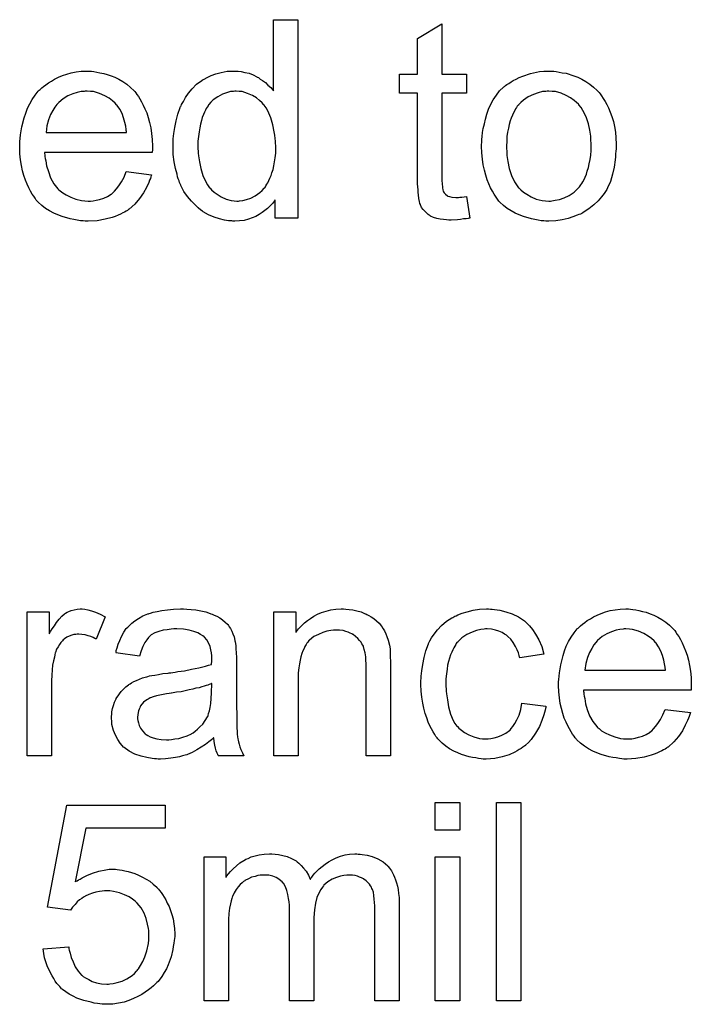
# Model space of a CAD drawing. Extents: x -2 to 8.5, y -2.9 to 5.2.
# Tile 163 of 207: x 5.032 to 5.303, y 1.167 to 1.565. Entities that reach past the tile are written whole.
import ezdxf

# ---------------------------------------------------------------- set-up
doc = ezdxf.new("R2010")
doc.units = 0
doc.layers.add('acc-ni-360-20-out-a_document', color=1, linetype='CONTINUOUS')

msp = doc.modelspace()

# ---------------------------------------------------------------- linework, layer by layer
at = {"layer": 'acc-ni-360-20-out-a_document', "color": 1}
for points in [[(5.144548, 1.48462), (5.135408, 1.48462), (5.135408, 1.491909), (5.135292, 1.491793), (5.135176, 1.491562), (5.134829, 1.491099), (5.134366, 1.49052), (5.133788, 1.489942), (5.133094, 1.489248), (5.132284, 1.488438), (5.131243, 1.487628), (5.130201, 1.486818), (5.129044, 1.486008), (5.127656, 1.485314), (5.126152, 1.484735), (5.124648, 1.484157), (5.122912, 1.483694), (5.121061, 1.483463), (5.119094, 1.483347), (5.1184, 1.483347), (5.117937, 1.483463), (5.116549, 1.483578), (5.114929, 1.48381), (5.112962, 1.484273), (5.110764, 1.484967), (5.108565, 1.485892), (5.106367, 1.487165), (5.106251, 1.487165), (5.106136, 1.487396), (5.105441, 1.487859), (5.1044, 1.488785), (5.103127, 1.489942), (5.101623, 1.491446), (5.100119, 1.493297), (5.098615, 1.49538), (5.097342, 1.497809), (5.097342, 1.497925), (5.097227, 1.498157), (5.097111, 1.498504), (5.09688, 1.498966), (5.096648, 1.499661), (5.096301, 1.50047), (5.09607, 1.50128), (5.095838, 1.502322), (5.09526, 1.504636), (5.094681, 1.507297), (5.094334, 1.510305), (5.094218, 1.513545), (5.094218, 1.51366), (5.094218, 1.513892), (5.094218, 1.514354), (5.094218, 1.515049), (5.094334, 1.515743), (5.094334, 1.516668), (5.094566, 1.518751), (5.094913, 1.521181), (5.095491, 1.523842), (5.096185, 1.526619), (5.097111, 1.52928), (5.097111, 1.529396), (5.097227, 1.529627), (5.097458, 1.529974), (5.09769, 1.530437), (5.098384, 1.531709), (5.099309, 1.533329), (5.100466, 1.535065), (5.10197, 1.5368), (5.103706, 1.538651), (5.105788, 1.540156), (5.105904, 1.540156), (5.10602, 1.540271), (5.106367, 1.540503), (5.10683, 1.540734), (5.107987, 1.541313), (5.109607, 1.542122), (5.111458, 1.542817), (5.113656, 1.543395), (5.116086, 1.543858), (5.118631, 1.543974), (5.119557, 1.543974), (5.120482, 1.543858), (5.121755, 1.543742), (5.123259, 1.543395), (5.124879, 1.543048), (5.126499, 1.54247), (5.128003, 1.54166), (5.128234, 1.541544), (5.128697, 1.541313), (5.129391, 1.540734), (5.130317, 1.540156), (5.131474, 1.539346), (5.132515, 1.538304), (5.133672, 1.537263), (5.134713, 1.53599), (5.134713, 1.564684), (5.144548, 1.564684), (5.144548, 1.48462)], [(5.202745, 1.542701), (5.212695, 1.542701), (5.212695, 1.535065), (5.202745, 1.535065), (5.202745, 1.500933), (5.202745, 1.500702), (5.202745, 1.500239), (5.202745, 1.499545), (5.202861, 1.498735), (5.202976, 1.496884), (5.203092, 1.496074), (5.203208, 1.495495), (5.203324, 1.495264), (5.203671, 1.494801), (5.204133, 1.494223), (5.204943, 1.493644), (5.205175, 1.493528), (5.205753, 1.493297), (5.206795, 1.493066), (5.208299, 1.49295), (5.209456, 1.49295), (5.210034, 1.493066), (5.210844, 1.493066), (5.21177, 1.493181), (5.212695, 1.493297), (5.213968, 1.48462), (5.213737, 1.48462), (5.213274, 1.484504), (5.212464, 1.484388), (5.211423, 1.484273), (5.210266, 1.484041), (5.208993, 1.483925), (5.206448, 1.48381), (5.205522, 1.48381), (5.204596, 1.483925), (5.203439, 1.484041), (5.202051, 1.484157), (5.200663, 1.484504), (5.19939, 1.484851), (5.198117, 1.485429), (5.198001, 1.485545), (5.197654, 1.485777), (5.197191, 1.486124), (5.196497, 1.486702), (5.195919, 1.487281), (5.195225, 1.488091), (5.19453, 1.4889), (5.194068, 1.489942), (5.194068, 1.490057), (5.193836, 1.49052), (5.193721, 1.49133), (5.193489, 1.492487), (5.193258, 1.493991), (5.193142, 1.494917), (5.193142, 1.495958), (5.193026, 1.497231), (5.192911, 1.498504), (5.192911, 1.499892), (5.192911, 1.501512), (5.192911, 1.535065), (5.185622, 1.535065), (5.185622, 1.542701), (5.192911, 1.542701), (5.192911, 1.557048), (5.202745, 1.562948), (5.202745, 1.542701)], [(5.06136, 1.543858), (5.062285, 1.543742), (5.063442, 1.543511), (5.064715, 1.54328), (5.066219, 1.542932), (5.067608, 1.542585), (5.069227, 1.542007), (5.070731, 1.541428), (5.072351, 1.540618), (5.073971, 1.539693), (5.075591, 1.538651), (5.077095, 1.537379), (5.078483, 1.53599), (5.078599, 1.535875), (5.07883, 1.535643), (5.079177, 1.53518), (5.07964, 1.534486), (5.080219, 1.533676), (5.080797, 1.532751), (5.081492, 1.531594), (5.082186, 1.530205), (5.08288, 1.528701), (5.083574, 1.527082), (5.084153, 1.52523), (5.084731, 1.523263), (5.085194, 1.521065), (5.085541, 1.518751), (5.085772, 1.516321), (5.085888, 1.51366), (5.085888, 1.513545), (5.085888, 1.513082), (5.085888, 1.512272), (5.085772, 1.511115), (5.042385, 1.511115), (5.042385, 1.510999), (5.042385, 1.510652), (5.042501, 1.510189), (5.042501, 1.509495), (5.042616, 1.508685), (5.042848, 1.50776), (5.043195, 1.505677), (5.043889, 1.503363), (5.044815, 1.500818), (5.046087, 1.498504), (5.047707, 1.496421), (5.047823, 1.496421), (5.047939, 1.49619), (5.048633, 1.495611), (5.049674, 1.494801), (5.051062, 1.493991), (5.052914, 1.493066), (5.054996, 1.492256), (5.05731, 1.491677), (5.058583, 1.491562), (5.059971, 1.491446), (5.060897, 1.491446), (5.061938, 1.491562), (5.063211, 1.491793), (5.064599, 1.49214), (5.066219, 1.492603), (5.067723, 1.493297), (5.069227, 1.494223), (5.069343, 1.494338), (5.069922, 1.494801), (5.070616, 1.495495), (5.071426, 1.496421), (5.072351, 1.497694), (5.073392, 1.499313), (5.074434, 1.501165), (5.075359, 1.503363), (5.085541, 1.50209), (5.085541, 1.501975), (5.085425, 1.501743), (5.08531, 1.50128), (5.085078, 1.500586), (5.084731, 1.499892), (5.084384, 1.498966), (5.083458, 1.496999), (5.082301, 1.494801), (5.080682, 1.492487), (5.07883, 1.490289), (5.076516, 1.488206), (5.076401, 1.488206), (5.076169, 1.487975), (5.075822, 1.487744), (5.075359, 1.487396), (5.074665, 1.487049), (5.073971, 1.486702), (5.073045, 1.486239), (5.072004, 1.485777), (5.070847, 1.485314), (5.06969, 1.484851), (5.066798, 1.484157), (5.063558, 1.483578), (5.059971, 1.483347), (5.058699, 1.483347), (5.057889, 1.483463), (5.056847, 1.483578), (5.055575, 1.48381), (5.054186, 1.484041), (5.052682, 1.484273), (5.049443, 1.485198), (5.047707, 1.485892), (5.046087, 1.486586), (5.044352, 1.487512), (5.042732, 1.488553), (5.041228, 1.48971), (5.039724, 1.491099), (5.039608, 1.491215), (5.039377, 1.491446), (5.03903, 1.491909), (5.038567, 1.492603), (5.037988, 1.493413), (5.03741, 1.494338), (5.036716, 1.495495), (5.036021, 1.496768), (5.035327, 1.498272), (5.034633, 1.499892), (5.034055, 1.501743), (5.033476, 1.50371), (5.033013, 1.505793), (5.032666, 1.508107), (5.032435, 1.510536), (5.032319, 1.513082), (5.032319, 1.513197), (5.032319, 1.513776), (5.032319, 1.51447), (5.032435, 1.515512), (5.03255, 1.516784), (5.032666, 1.518173), (5.032898, 1.519792), (5.033245, 1.521412), (5.03417, 1.525115), (5.034749, 1.526966), (5.035443, 1.528933), (5.036368, 1.530784), (5.03741, 1.532519), (5.038567, 1.534255), (5.03984, 1.535875), (5.039955, 1.53599), (5.040187, 1.536222), (5.040649, 1.536569), (5.041228, 1.537147), (5.041922, 1.537726), (5.042848, 1.53842), (5.043889, 1.53923), (5.045162, 1.539924), (5.046434, 1.540734), (5.047939, 1.541428), (5.049558, 1.542122), (5.051294, 1.542701), (5.053145, 1.54328), (5.055112, 1.543627), (5.057194, 1.543858), (5.059393, 1.543974), (5.06055, 1.543974), (5.06136, 1.543858)], [(5.247868, 1.543858), (5.248909, 1.543742), (5.250066, 1.543511), (5.251339, 1.54328), (5.252843, 1.543048), (5.255967, 1.542007), (5.257587, 1.541428), (5.259207, 1.540618), (5.260827, 1.539809), (5.262446, 1.538651), (5.26395, 1.537495), (5.265454, 1.536106), (5.26557, 1.53599), (5.265802, 1.535759), (5.266149, 1.535296), (5.266611, 1.534718), (5.26719, 1.533908), (5.267884, 1.532867), (5.268578, 1.531709), (5.269273, 1.530437), (5.269967, 1.529048), (5.270661, 1.527313), (5.271355, 1.525577), (5.271934, 1.523611), (5.272396, 1.521528), (5.272744, 1.51933), (5.272975, 1.517016), (5.273091, 1.51447), (5.273091, 1.514354), (5.273091, 1.514007), (5.273091, 1.513429), (5.273091, 1.512619), (5.272975, 1.511693), (5.272859, 1.510536), (5.272859, 1.509379), (5.272628, 1.508107), (5.272281, 1.505214), (5.271587, 1.502322), (5.270777, 1.499429), (5.26962, 1.496768), (5.26962, 1.496652), (5.269504, 1.496537), (5.269273, 1.49619), (5.269041, 1.495727), (5.268231, 1.49457), (5.26719, 1.493181), (5.265802, 1.491562), (5.264066, 1.489942), (5.262099, 1.488322), (5.259785, 1.486818), (5.259669, 1.486818), (5.259554, 1.486702), (5.259207, 1.486471), (5.258628, 1.486239), (5.25805, 1.486008), (5.257355, 1.485777), (5.25562, 1.485082), (5.253653, 1.484504), (5.251223, 1.483925), (5.248678, 1.483463), (5.245901, 1.483347), (5.244744, 1.483347), (5.243819, 1.483463), (5.242777, 1.483578), (5.24162, 1.48381), (5.240232, 1.484041), (5.238843, 1.484273), (5.23572, 1.485198), (5.233984, 1.485892), (5.232364, 1.486586), (5.230744, 1.487512), (5.229125, 1.488553), (5.227621, 1.48971), (5.226117, 1.491099), (5.226001, 1.491215), (5.225769, 1.491446), (5.225422, 1.491909), (5.224959, 1.492603), (5.224381, 1.493413), (5.223802, 1.494338), (5.223108, 1.495495), (5.222414, 1.496884), (5.22172, 1.498388), (5.221026, 1.500123), (5.220447, 1.501975), (5.219869, 1.503941), (5.219406, 1.50614), (5.219059, 1.508454), (5.218827, 1.510999), (5.218712, 1.51366), (5.218712, 1.513892), (5.218712, 1.514354), (5.218827, 1.515164), (5.218827, 1.516321), (5.218943, 1.517594), (5.219175, 1.519214), (5.219406, 1.520834), (5.219869, 1.522685), (5.220332, 1.524536), (5.22091, 1.526503), (5.221604, 1.528586), (5.22253, 1.530553), (5.223455, 1.532404), (5.224728, 1.534255), (5.226001, 1.53599), (5.227621, 1.537495), (5.227736, 1.53761), (5.227968, 1.537726), (5.228431, 1.538073), (5.229009, 1.538536), (5.229703, 1.538999), (5.230629, 1.539577), (5.231554, 1.540156), (5.232711, 1.540734), (5.233984, 1.541313), (5.235373, 1.541891), (5.238496, 1.542932), (5.242083, 1.543742), (5.243934, 1.543858), (5.245901, 1.543974), (5.247058, 1.543974), (5.247868, 1.543858)], [(5.059508, 1.535875), (5.058814, 1.535875), (5.058351, 1.535759), (5.057079, 1.535643), (5.055575, 1.535296), (5.053724, 1.534718), (5.051757, 1.533908), (5.049905, 1.532751), (5.048054, 1.531247), (5.047823, 1.531015), (5.04736, 1.530437), (5.04655, 1.529396), (5.04574, 1.528007), (5.044815, 1.526387), (5.044005, 1.524305), (5.04331, 1.521875), (5.042963, 1.519214), (5.075475, 1.519214), (5.075475, 1.51933), (5.075475, 1.519561), (5.075359, 1.519908), (5.075359, 1.520371), (5.075128, 1.521759), (5.074781, 1.523263), (5.074202, 1.525115), (5.073624, 1.52685), (5.072698, 1.528586), (5.071657, 1.53009), (5.071657, 1.530205), (5.071426, 1.530321), (5.070847, 1.531015), (5.069806, 1.531941), (5.068417, 1.532982), (5.066682, 1.534024), (5.064599, 1.534949), (5.06217, 1.535643), (5.060897, 1.535759), (5.059508, 1.535875)], [(5.119672, 1.535875), (5.119094, 1.535875), (5.118631, 1.535759), (5.117359, 1.535643), (5.115854, 1.53518), (5.114119, 1.534602), (5.112268, 1.533561), (5.110417, 1.532288), (5.109491, 1.531362), (5.108681, 1.530437), (5.108681, 1.530321), (5.10845, 1.530205), (5.108334, 1.529858), (5.107987, 1.529396), (5.10764, 1.528817), (5.107293, 1.528123), (5.106945, 1.527313), (5.106483, 1.526387), (5.10602, 1.52523), (5.105673, 1.523958), (5.105326, 1.522569), (5.104979, 1.521065), (5.104747, 1.519445), (5.104516, 1.517594), (5.104284, 1.515627), (5.104284, 1.513545), (5.104284, 1.513429), (5.104284, 1.513082), (5.104284, 1.512503), (5.1044, 1.511693), (5.1044, 1.510768), (5.104516, 1.509726), (5.104863, 1.507297), (5.105441, 1.504636), (5.106251, 1.501859), (5.107408, 1.499198), (5.108102, 1.498041), (5.108912, 1.496884), (5.109028, 1.496884), (5.109144, 1.496652), (5.109722, 1.496074), (5.110764, 1.495148), (5.112036, 1.494223), (5.113656, 1.493181), (5.115623, 1.492256), (5.117706, 1.491677), (5.118863, 1.491562), (5.12002, 1.491446), (5.120598, 1.491446), (5.121061, 1.491562), (5.122334, 1.491677), (5.123838, 1.49214), (5.125573, 1.492719), (5.127424, 1.493644), (5.129276, 1.494917), (5.130201, 1.495727), (5.131011, 1.496652), (5.131011, 1.496768), (5.131243, 1.496884), (5.131474, 1.497231), (5.131705, 1.497694), (5.132052, 1.498272), (5.132515, 1.498851), (5.132862, 1.499776), (5.133325, 1.500702), (5.133788, 1.501743), (5.134135, 1.5029), (5.134598, 1.504289), (5.134945, 1.505677), (5.135176, 1.507297), (5.135408, 1.508917), (5.135639, 1.510768), (5.135639, 1.512735), (5.135639, 1.51285), (5.135639, 1.513313), (5.135639, 1.513892), (5.135523, 1.514702), (5.135523, 1.515627), (5.135408, 1.516784), (5.135292, 1.518057), (5.135061, 1.519445), (5.134482, 1.522222), (5.133672, 1.525115), (5.132515, 1.527891), (5.131821, 1.529048), (5.131011, 1.530205), (5.131011, 1.530321), (5.13078, 1.530437), (5.130201, 1.531131), (5.12916, 1.532057), (5.127887, 1.533098), (5.126267, 1.534139), (5.124301, 1.534949), (5.122102, 1.535643), (5.120945, 1.535759), (5.119672, 1.535875)], [(5.245901, 1.535875), (5.245207, 1.535875), (5.244628, 1.535759), (5.243356, 1.535643), (5.24162, 1.53518), (5.239653, 1.534486), (5.237571, 1.533561), (5.235604, 1.532172), (5.234563, 1.531247), (5.233637, 1.530321), (5.233637, 1.530205), (5.233406, 1.53009), (5.233174, 1.529743), (5.232827, 1.52928), (5.23248, 1.528701), (5.232133, 1.528007), (5.23167, 1.527082), (5.231207, 1.526156), (5.230744, 1.524999), (5.230282, 1.523842), (5.229935, 1.522454), (5.229587, 1.520949), (5.22924, 1.51933), (5.229009, 1.517594), (5.228893, 1.515627), (5.228778, 1.51366), (5.228778, 1.513545), (5.228778, 1.513197), (5.228778, 1.512619), (5.228893, 1.511809), (5.228893, 1.510883), (5.229009, 1.509842), (5.229356, 1.507412), (5.229935, 1.504636), (5.23086, 1.501859), (5.232017, 1.499198), (5.232827, 1.498041), (5.233637, 1.496884), (5.233753, 1.496884), (5.233868, 1.496652), (5.234563, 1.496074), (5.235604, 1.495148), (5.236992, 1.494223), (5.238728, 1.493181), (5.24081, 1.492256), (5.24324, 1.491677), (5.244513, 1.491562), (5.245901, 1.491446), (5.246595, 1.491446), (5.247174, 1.491562), (5.248447, 1.491793), (5.250182, 1.49214), (5.252033, 1.492834), (5.254116, 1.49376), (5.256083, 1.495148), (5.257124, 1.496074), (5.25805, 1.496999), (5.258165, 1.497115), (5.258281, 1.497231), (5.258512, 1.497578), (5.25886, 1.498041), (5.259207, 1.498619), (5.259669, 1.499313), (5.260132, 1.500239), (5.260595, 1.501165), (5.261058, 1.502322), (5.261405, 1.503594), (5.261868, 1.504983), (5.262215, 1.506487), (5.262562, 1.508222), (5.262793, 1.509958), (5.263025, 1.511925), (5.263025, 1.514007), (5.263025, 1.514123), (5.263025, 1.51447), (5.263025, 1.515049), (5.262909, 1.515743), (5.262909, 1.516668), (5.262793, 1.51771), (5.262446, 1.520139), (5.261868, 1.522685), (5.260942, 1.525462), (5.259669, 1.528007), (5.258975, 1.52928), (5.25805, 1.530321), (5.25805, 1.530437), (5.257818, 1.530553), (5.257124, 1.531247), (5.256083, 1.532057), (5.254694, 1.533098), (5.252959, 1.534139), (5.250876, 1.535065), (5.248562, 1.535643), (5.24729, 1.535759), (5.245901, 1.535875)], [(5.058583, 1.326828), (5.059856, 1.326597), (5.06136, 1.326134), (5.06298, 1.325555), (5.064831, 1.324745), (5.066798, 1.323704), (5.063211, 1.314679), (5.063095, 1.314795), (5.062632, 1.315026), (5.061938, 1.315374), (5.061013, 1.315721), (5.059971, 1.316068), (5.058699, 1.316415), (5.057426, 1.316646), (5.056153, 1.316762), (5.055575, 1.316762), (5.054996, 1.316646), (5.054186, 1.316531), (5.053376, 1.316299), (5.052335, 1.315952), (5.051294, 1.315489), (5.050368, 1.314795), (5.050252, 1.314679), (5.049905, 1.314448), (5.049558, 1.313985), (5.04898, 1.313407), (5.048401, 1.312597), (5.047823, 1.311671), (5.047244, 1.31063), (5.046782, 1.309357), (5.046666, 1.309126), (5.04655, 1.308432), (5.046319, 1.30739), (5.045972, 1.306002), (5.045624, 1.304266), (5.045393, 1.3023), (5.045277, 1.300217), (5.045162, 1.297903), (5.045162, 1.26759), (5.035327, 1.26759), (5.035327, 1.325671), (5.044236, 1.325671), (5.044236, 1.316878), (5.044352, 1.316993), (5.044815, 1.317803), (5.045393, 1.318845), (5.046319, 1.320117), (5.047244, 1.32139), (5.048286, 1.322778), (5.049327, 1.323935), (5.050368, 1.324861), (5.050484, 1.324977), (5.050831, 1.325208), (5.051525, 1.325555), (5.052219, 1.325902), (5.053145, 1.326249), (5.054302, 1.326597), (5.055459, 1.326828), (5.056732, 1.326944), (5.057542, 1.326944), (5.058583, 1.326828)], [(5.099772, 1.326828), (5.101508, 1.326712), (5.103475, 1.326481), (5.105441, 1.326134), (5.107408, 1.325671), (5.10926, 1.325092), (5.109491, 1.324977), (5.110069, 1.324745), (5.110879, 1.324398), (5.111921, 1.323935), (5.113078, 1.323241), (5.114235, 1.322547), (5.115276, 1.321621), (5.116202, 1.320696), (5.116317, 1.32058), (5.116549, 1.320233), (5.116896, 1.319655), (5.117359, 1.31896), (5.117937, 1.317919), (5.1184, 1.316878), (5.118863, 1.315605), (5.11921, 1.314101), (5.11921, 1.313985), (5.119325, 1.313638), (5.119441, 1.312944), (5.119557, 1.312018), (5.119557, 1.310746), (5.119672, 1.309242), (5.119788, 1.307275), (5.119788, 1.305076), (5.119788, 1.291887), (5.119788, 1.291771), (5.119788, 1.291308), (5.119788, 1.290614), (5.119788, 1.289688), (5.119788, 1.288647), (5.119788, 1.287374), (5.119904, 1.284597), (5.119904, 1.281705), (5.12002, 1.278812), (5.120135, 1.27754), (5.120135, 1.276383), (5.120251, 1.275341), (5.120367, 1.274532), (5.120367, 1.274416), (5.120482, 1.273953), (5.120598, 1.273259), (5.120945, 1.272333), (5.121177, 1.271292), (5.121639, 1.270135), (5.122218, 1.268862), (5.122796, 1.26759), (5.112499, 1.26759), (5.112383, 1.267705), (5.112268, 1.268168), (5.112036, 1.268746), (5.111689, 1.269672), (5.111342, 1.270713), (5.111111, 1.271986), (5.110879, 1.273374), (5.110648, 1.274879), (5.110532, 1.274879), (5.110417, 1.274647), (5.109722, 1.274069), (5.108681, 1.273259), (5.107293, 1.272217), (5.105557, 1.271176), (5.103822, 1.270019), (5.10197, 1.268978), (5.100003, 1.268168), (5.099772, 1.268052), (5.099078, 1.267937), (5.098037, 1.26759), (5.096764, 1.267242), (5.095144, 1.266895), (5.093293, 1.266664), (5.09121, 1.266432), (5.089128, 1.266317), (5.088202, 1.266317), (5.087508, 1.266432), (5.086698, 1.266432), (5.085772, 1.266548), (5.08369, 1.266895), (5.081376, 1.267474), (5.07883, 1.268284), (5.076516, 1.269441), (5.074434, 1.270945), (5.074202, 1.271176), (5.073624, 1.271755), (5.072814, 1.272796), (5.071888, 1.274184), (5.070963, 1.27592), (5.070153, 1.277887), (5.069574, 1.280316), (5.069459, 1.281474), (5.069343, 1.282862), (5.069343, 1.283093), (5.069343, 1.283556), (5.069459, 1.284366), (5.069574, 1.285407), (5.069806, 1.28668), (5.070153, 1.287953), (5.070616, 1.289341), (5.071194, 1.290614), (5.07131, 1.290729), (5.071541, 1.291192), (5.072004, 1.291887), (5.072583, 1.292696), (5.073277, 1.293622), (5.074202, 1.294548), (5.075128, 1.295473), (5.076285, 1.296283), (5.076401, 1.296399), (5.076864, 1.29663), (5.077442, 1.297093), (5.078368, 1.297556), (5.079409, 1.298019), (5.080682, 1.298597), (5.081954, 1.29906), (5.083458, 1.299523), (5.083574, 1.299523), (5.084037, 1.299638), (5.084731, 1.29987), (5.085657, 1.299986), (5.086814, 1.300217), (5.088318, 1.300448), (5.090053, 1.300795), (5.092136, 1.301027), (5.092252, 1.301027), (5.092714, 1.301142), (5.093293, 1.301142), (5.094103, 1.301258), (5.095028, 1.301374), (5.096185, 1.301605), (5.097458, 1.301721), (5.098846, 1.301952), (5.101623, 1.302531), (5.104632, 1.303109), (5.107293, 1.303804), (5.108565, 1.304151), (5.109722, 1.304498), (5.109722, 1.304613), (5.109722, 1.304845), (5.109838, 1.305539), (5.109838, 1.306349), (5.109838, 1.306812), (5.109838, 1.307043), (5.109838, 1.307159), (5.109838, 1.307275), (5.109838, 1.307969), (5.109722, 1.309126), (5.109491, 1.310399), (5.109144, 1.311787), (5.108565, 1.313175), (5.107871, 1.314448), (5.106945, 1.315489), (5.10683, 1.315605), (5.106251, 1.316068), (5.105326, 1.316531), (5.104169, 1.317225), (5.102549, 1.317803), (5.100698, 1.318382), (5.098384, 1.318729), (5.095723, 1.318845), (5.094566, 1.318845), (5.093409, 1.318729), (5.091789, 1.318497), (5.090169, 1.318266), (5.088434, 1.317803), (5.086814, 1.317225), (5.085425, 1.316415), (5.08531, 1.316299), (5.084847, 1.315952), (5.084268, 1.315374), (5.083574, 1.314448), (5.08288, 1.313291), (5.08207, 1.311787), (5.081376, 1.309936), (5.080682, 1.307853), (5.071078, 1.309126), (5.071078, 1.309242), (5.071194, 1.309357), (5.071194, 1.309704), (5.07131, 1.310167), (5.071657, 1.311208), (5.07212, 1.312713), (5.072698, 1.314217), (5.073392, 1.315836), (5.074318, 1.317456), (5.075359, 1.31896), (5.075475, 1.319076), (5.075938, 1.319539), (5.076632, 1.320233), (5.077558, 1.321159), (5.07883, 1.322084), (5.080334, 1.32301), (5.08207, 1.324051), (5.084037, 1.324861), (5.084153, 1.324861), (5.084268, 1.324977), (5.084615, 1.325092), (5.085078, 1.325208), (5.086235, 1.325555), (5.087855, 1.325902), (5.089706, 1.326249), (5.09202, 1.326597), (5.09445, 1.326828), (5.097227, 1.326944), (5.098499, 1.326944), (5.099772, 1.326828)], [(5.163986, 1.326828), (5.165258, 1.326712), (5.166762, 1.326481), (5.168382, 1.326134), (5.170118, 1.325671), (5.171738, 1.324977), (5.171969, 1.324861), (5.172432, 1.32463), (5.173242, 1.324283), (5.174167, 1.323704), (5.175324, 1.32301), (5.176365, 1.322084), (5.177407, 1.321159), (5.178332, 1.320002), (5.178448, 1.319886), (5.17868, 1.319423), (5.179027, 1.318845), (5.179605, 1.318035), (5.180068, 1.316878), (5.180531, 1.315721), (5.181109, 1.314332), (5.181456, 1.312828), (5.181456, 1.312713), (5.181572, 1.31225), (5.181688, 1.311555), (5.181803, 1.31063), (5.181803, 1.309242), (5.181919, 1.307622), (5.182035, 1.305655), (5.182035, 1.303225), (5.182035, 1.26759), (5.1722, 1.26759), (5.1722, 1.302762), (5.1722, 1.302878), (5.1722, 1.302994), (5.1722, 1.303804), (5.1722, 1.304845), (5.172085, 1.306118), (5.171969, 1.307622), (5.171738, 1.309126), (5.17139, 1.310514), (5.171043, 1.311787), (5.171043, 1.311903), (5.170812, 1.31225), (5.170465, 1.312828), (5.170118, 1.313522), (5.169539, 1.314217), (5.168845, 1.315026), (5.167919, 1.315836), (5.166878, 1.316531), (5.166762, 1.316646), (5.166415, 1.316878), (5.165721, 1.317109), (5.164911, 1.317456), (5.163986, 1.317803), (5.162829, 1.31815), (5.16144, 1.318266), (5.160052, 1.318382), (5.159473, 1.318382), (5.159011, 1.318266), (5.157854, 1.31815), (5.156349, 1.317919), (5.15473, 1.317341), (5.152878, 1.316646), (5.151027, 1.315721), (5.149292, 1.314332), (5.14906, 1.314101), (5.148597, 1.313522), (5.14825, 1.31306), (5.147903, 1.312481), (5.14744, 1.311787), (5.147093, 1.310977), (5.146631, 1.310051), (5.146168, 1.308894), (5.145821, 1.307622), (5.145474, 1.306233), (5.145242, 1.304729), (5.145011, 1.303109), (5.144779, 1.301142), (5.144779, 1.299176), (5.144779, 1.26759), (5.134945, 1.26759), (5.134945, 1.325671), (5.143738, 1.325671), (5.143738, 1.317341), (5.143854, 1.317456), (5.144085, 1.317803), (5.144432, 1.318266), (5.144895, 1.318845), (5.145589, 1.319539), (5.146399, 1.320349), (5.147325, 1.321274), (5.148482, 1.3222), (5.149639, 1.32301), (5.151027, 1.323935), (5.152531, 1.324745), (5.154151, 1.325439), (5.156002, 1.326018), (5.157854, 1.326481), (5.159936, 1.326828), (5.162134, 1.326944), (5.16306, 1.326944), (5.163986, 1.326828)], [(5.222298, 1.326828), (5.222993, 1.326828), (5.223918, 1.326712), (5.226117, 1.326365), (5.228546, 1.325787), (5.231092, 1.324861), (5.233637, 1.323704), (5.236067, 1.322084), (5.236182, 1.322084), (5.236298, 1.321853), (5.236992, 1.321159), (5.238034, 1.320117), (5.239306, 1.318613), (5.240579, 1.316762), (5.241852, 1.314448), (5.243009, 1.311787), (5.243819, 1.308663), (5.234216, 1.307159), (5.234216, 1.307275), (5.2341, 1.30739), (5.233984, 1.308084), (5.233637, 1.309126), (5.233059, 1.310399), (5.23248, 1.311787), (5.231554, 1.313291), (5.230513, 1.314679), (5.229356, 1.315836), (5.22924, 1.315952), (5.228778, 1.316299), (5.227968, 1.316762), (5.227042, 1.317341), (5.225769, 1.317919), (5.224381, 1.318382), (5.222761, 1.318729), (5.221026, 1.318845), (5.220332, 1.318845), (5.219753, 1.318729), (5.21848, 1.318613), (5.216745, 1.31815), (5.214894, 1.317572), (5.212811, 1.316646), (5.210844, 1.315258), (5.209918, 1.314448), (5.208993, 1.313522), (5.208993, 1.313407), (5.208761, 1.313291), (5.20853, 1.312944), (5.208299, 1.312481), (5.207952, 1.311903), (5.207489, 1.311208), (5.207142, 1.310399), (5.206679, 1.309473), (5.206216, 1.308316), (5.205869, 1.307043), (5.205406, 1.305655), (5.205059, 1.304151), (5.204828, 1.302531), (5.204596, 1.30068), (5.204365, 1.298713), (5.204365, 1.29663), (5.204365, 1.296514), (5.204365, 1.296167), (5.204365, 1.295473), (5.204481, 1.294779), (5.204481, 1.293738), (5.204596, 1.292696), (5.204943, 1.290151), (5.205406, 1.287374), (5.206216, 1.284482), (5.207257, 1.281936), (5.207952, 1.280664), (5.208761, 1.279622), (5.208993, 1.279391), (5.209571, 1.278812), (5.210613, 1.278003), (5.211885, 1.277077), (5.213621, 1.276036), (5.215588, 1.275226), (5.217902, 1.274647), (5.219175, 1.274532), (5.220447, 1.274416), (5.220679, 1.274416), (5.221373, 1.274532), (5.22253, 1.274647), (5.223802, 1.274879), (5.225307, 1.275226), (5.226926, 1.27592), (5.228546, 1.27673), (5.23005, 1.277887), (5.230282, 1.278003), (5.230629, 1.278581), (5.231323, 1.279391), (5.232133, 1.280664), (5.232943, 1.282168), (5.233868, 1.284019), (5.234563, 1.286333), (5.235025, 1.288878), (5.244744, 1.287606), (5.244744, 1.28749), (5.244628, 1.287143), (5.244513, 1.28668), (5.244397, 1.285986), (5.244166, 1.28506), (5.243934, 1.284135), (5.243124, 1.281821), (5.242083, 1.279391), (5.240579, 1.27673), (5.238728, 1.274184), (5.237686, 1.273027), (5.236529, 1.27187), (5.236414, 1.271755), (5.236182, 1.271639), (5.235835, 1.271408), (5.235373, 1.271061), (5.234794, 1.270598), (5.233984, 1.270135), (5.233059, 1.269672), (5.232133, 1.269094), (5.229819, 1.268052), (5.227042, 1.267242), (5.224034, 1.266548), (5.222298, 1.266432), (5.220563, 1.266317), (5.219406, 1.266317), (5.218596, 1.266432), (5.217555, 1.266548), (5.216398, 1.26678), (5.215125, 1.267011), (5.213737, 1.267242), (5.210613, 1.268168), (5.209109, 1.268862), (5.207489, 1.269556), (5.205869, 1.270482), (5.204365, 1.271523), (5.202861, 1.27268), (5.201472, 1.274069), (5.201357, 1.274184), (5.201125, 1.274416), (5.200778, 1.274879), (5.200315, 1.275457), (5.199853, 1.276267), (5.199158, 1.277308), (5.19858, 1.278465), (5.197886, 1.279738), (5.197191, 1.281242), (5.196613, 1.282978), (5.195919, 1.284713), (5.195456, 1.286796), (5.194993, 1.288878), (5.194646, 1.291308), (5.194415, 1.293738), (5.194299, 1.296399), (5.194299, 1.296514), (5.194299, 1.296862), (5.194299, 1.297324), (5.194299, 1.298019), (5.194415, 1.298829), (5.194415, 1.299754), (5.19453, 1.300795), (5.194646, 1.301952), (5.194993, 1.304498), (5.195572, 1.307275), (5.196266, 1.310051), (5.197307, 1.312828), (5.197307, 1.312944), (5.197423, 1.313175), (5.197654, 1.313522), (5.197886, 1.313985), (5.19858, 1.315258), (5.199621, 1.316762), (5.20101, 1.318497), (5.202629, 1.320233), (5.204596, 1.321968), (5.206795, 1.323357), (5.20691, 1.323357), (5.207142, 1.323473), (5.207489, 1.323704), (5.207952, 1.323935), (5.20853, 1.324167), (5.209224, 1.324514), (5.21096, 1.325208), (5.212927, 1.325787), (5.215356, 1.326365), (5.217902, 1.326828), (5.220679, 1.326944), (5.221604, 1.326944), (5.222298, 1.326828)], [(5.278876, 1.326828), (5.279801, 1.326712), (5.280958, 1.326481), (5.282231, 1.326249), (5.283735, 1.325902), (5.285123, 1.325555), (5.286743, 1.324977), (5.288247, 1.324398), (5.289867, 1.323588), (5.291487, 1.322663), (5.293107, 1.321621), (5.294611, 1.320349), (5.295999, 1.31896), (5.296115, 1.318845), (5.296346, 1.318613), (5.296694, 1.31815), (5.297156, 1.317456), (5.297735, 1.316646), (5.298313, 1.315721), (5.299007, 1.314564), (5.299702, 1.313175), (5.300396, 1.311671), (5.30109, 1.310051), (5.301669, 1.3082), (5.302247, 1.306233), (5.30271, 1.304035), (5.303057, 1.301721), (5.303288, 1.299291), (5.303404, 1.29663), (5.303404, 1.296514), (5.303404, 1.296052), (5.303404, 1.295242), (5.303288, 1.294085), (5.259901, 1.294085), (5.259901, 1.293969), (5.259901, 1.293622), (5.260017, 1.293159), (5.260017, 1.292465), (5.260132, 1.291655), (5.260364, 1.290729), (5.260711, 1.288647), (5.261405, 1.286333), (5.262331, 1.283787), (5.263603, 1.281474), (5.265223, 1.279391), (5.265339, 1.279391), (5.265454, 1.279159), (5.266149, 1.278581), (5.26719, 1.277771), (5.268578, 1.276961), (5.27043, 1.276036), (5.272512, 1.275226), (5.274826, 1.274647), (5.276099, 1.274532), (5.277487, 1.274416), (5.278413, 1.274416), (5.279454, 1.274532), (5.280727, 1.274763), (5.282115, 1.27511), (5.283735, 1.275573), (5.285239, 1.276267), (5.286743, 1.277193), (5.286859, 1.277308), (5.287438, 1.277771), (5.288132, 1.278465), (5.288942, 1.279391), (5.289867, 1.280664), (5.290908, 1.282283), (5.29195, 1.284135), (5.292875, 1.286333), (5.303057, 1.28506), (5.303057, 1.284945), (5.302941, 1.284713), (5.302826, 1.28425), (5.302594, 1.283556), (5.302247, 1.282862), (5.3019, 1.281936), (5.300974, 1.279969), (5.299817, 1.277771), (5.298198, 1.275457), (5.296346, 1.273259), (5.294032, 1.271176), (5.293917, 1.271176), (5.293685, 1.270945), (5.293338, 1.270713), (5.292875, 1.270366), (5.292181, 1.270019), (5.291487, 1.269672), (5.290561, 1.269209), (5.28952, 1.268746), (5.288363, 1.268284), (5.287206, 1.267821), (5.284314, 1.267127), (5.281074, 1.266548), (5.277487, 1.266317), (5.276215, 1.266317), (5.275405, 1.266432), (5.274363, 1.266548), (5.273091, 1.26678), (5.271702, 1.267011), (5.270198, 1.267242), (5.266959, 1.268168), (5.265223, 1.268862), (5.263603, 1.269556), (5.261868, 1.270482), (5.260248, 1.271523), (5.258744, 1.27268), (5.25724, 1.274069), (5.257124, 1.274184), (5.256893, 1.274416), (5.256546, 1.274879), (5.256083, 1.275573), (5.255504, 1.276383), (5.254926, 1.277308), (5.254232, 1.278465), (5.253537, 1.279738), (5.252843, 1.281242), (5.252149, 1.282862), (5.25157, 1.284713), (5.250992, 1.28668), (5.250529, 1.288763), (5.250182, 1.291077), (5.249951, 1.293506), (5.249835, 1.296052), (5.249835, 1.296167), (5.249835, 1.296746), (5.249835, 1.29744), (5.249951, 1.298481), (5.250066, 1.299754), (5.250182, 1.301142), (5.250413, 1.302762), (5.250761, 1.304382), (5.251686, 1.308084), (5.252265, 1.309936), (5.252959, 1.311903), (5.253885, 1.313754), (5.254926, 1.315489), (5.256083, 1.317225), (5.257355, 1.318845), (5.257471, 1.31896), (5.257703, 1.319192), (5.258165, 1.319539), (5.258744, 1.320117), (5.259438, 1.320696), (5.260364, 1.32139), (5.261405, 1.3222), (5.262678, 1.322894), (5.26395, 1.323704), (5.265454, 1.324398), (5.267074, 1.325092), (5.26881, 1.325671), (5.270661, 1.326249), (5.272628, 1.326597), (5.274711, 1.326828), (5.276909, 1.326944), (5.278066, 1.326944), (5.278876, 1.326828)], [(5.277025, 1.318845), (5.27633, 1.318845), (5.275868, 1.318729), (5.274595, 1.318613), (5.273091, 1.318266), (5.271239, 1.317688), (5.269273, 1.316878), (5.267421, 1.315721), (5.26557, 1.314217), (5.265339, 1.313985), (5.264876, 1.313407), (5.264066, 1.312365), (5.263256, 1.310977), (5.262331, 1.309357), (5.261521, 1.307275), (5.260827, 1.304845), (5.260479, 1.302184), (5.292991, 1.302184), (5.292991, 1.3023), (5.292991, 1.302531), (5.292875, 1.302878), (5.292875, 1.303341), (5.292644, 1.304729), (5.292297, 1.306233), (5.291718, 1.308084), (5.29114, 1.30982), (5.290214, 1.311555), (5.289173, 1.31306), (5.289173, 1.313175), (5.288942, 1.313291), (5.288363, 1.313985), (5.287322, 1.314911), (5.285933, 1.315952), (5.284198, 1.316993), (5.282115, 1.317919), (5.279686, 1.318613), (5.278413, 1.318729), (5.277025, 1.318845)], [(5.109838, 1.296746), (5.109722, 1.296746), (5.109607, 1.29663), (5.10926, 1.296514), (5.108797, 1.296399), (5.108218, 1.296167), (5.107524, 1.295936), (5.106714, 1.295705), (5.105788, 1.295473), (5.104747, 1.295126), (5.103475, 1.294895), (5.102202, 1.294548), (5.100698, 1.2942), (5.099078, 1.293853), (5.097458, 1.293506), (5.095607, 1.293275), (5.09364, 1.292928), (5.093409, 1.292928), (5.092714, 1.292812), (5.091557, 1.292581), (5.090285, 1.292349), (5.088896, 1.292118), (5.087508, 1.291771), (5.086235, 1.291424), (5.085078, 1.290961), (5.084962, 1.290961), (5.084615, 1.290729), (5.084153, 1.290498), (5.08369, 1.290151), (5.082301, 1.289225), (5.081144, 1.287837), (5.081144, 1.287721), (5.080913, 1.28749), (5.080797, 1.287027), (5.080566, 1.286449), (5.080334, 1.285754), (5.080103, 1.28506), (5.079987, 1.284135), (5.079872, 1.283209), (5.079872, 1.283093), (5.079872, 1.282515), (5.079987, 1.281821), (5.080219, 1.280895), (5.080566, 1.279854), (5.081144, 1.278812), (5.081839, 1.277655), (5.082764, 1.276614), (5.08288, 1.276498), (5.083343, 1.276267), (5.084037, 1.275804), (5.084962, 1.275341), (5.086235, 1.274879), (5.087739, 1.274416), (5.089475, 1.274184), (5.091557, 1.274069), (5.092483, 1.274069), (5.09364, 1.274184), (5.094913, 1.274416), (5.096533, 1.274647), (5.098152, 1.27511), (5.099888, 1.275688), (5.101623, 1.276498), (5.101855, 1.276614), (5.102318, 1.276961), (5.103127, 1.27754), (5.104053, 1.27835), (5.105094, 1.279275), (5.106251, 1.280432), (5.107177, 1.281821), (5.108102, 1.283325), (5.108218, 1.28344), (5.108334, 1.283903), (5.108565, 1.284713), (5.108912, 1.285754), (5.10926, 1.287143), (5.109491, 1.288763), (5.109607, 1.290729), (5.109722, 1.293043), (5.109838, 1.296746)], [(5.091095, 1.238387), (5.059046, 1.238387), (5.054765, 1.216751), (5.054881, 1.216867), (5.055112, 1.216982), (5.055459, 1.217214), (5.056038, 1.217561), (5.056732, 1.217908), (5.057542, 1.218371), (5.059393, 1.219296), (5.061707, 1.220222), (5.064252, 1.221032), (5.067029, 1.22161), (5.068417, 1.221842), (5.070963, 1.221842), (5.071657, 1.221726), (5.072583, 1.22161), (5.073624, 1.221495), (5.074781, 1.221263), (5.076054, 1.220916), (5.07883, 1.220106), (5.080334, 1.219528), (5.081839, 1.218718), (5.083343, 1.217908), (5.084847, 1.216982), (5.086235, 1.215825), (5.087624, 1.214553), (5.087739, 1.214437), (5.087971, 1.214206), (5.088318, 1.213858), (5.088781, 1.21328), (5.089359, 1.21247), (5.089938, 1.21166), (5.090632, 1.210619), (5.091326, 1.209462), (5.091904, 1.208189), (5.092599, 1.206801), (5.093177, 1.205181), (5.093756, 1.203561), (5.094218, 1.201826), (5.094566, 1.199859), (5.094797, 1.197892), (5.094913, 1.195809), (5.094913, 1.195694), (5.094913, 1.195346), (5.094913, 1.194768), (5.094797, 1.193958), (5.094681, 1.193032), (5.094566, 1.191991), (5.094334, 1.190718), (5.094103, 1.189446), (5.093409, 1.186438), (5.092252, 1.183314), (5.091557, 1.181694), (5.090632, 1.18019), (5.089706, 1.17857), (5.088549, 1.177066), (5.088434, 1.17695), (5.088202, 1.176603), (5.087739, 1.17614), (5.087161, 1.175562), (5.086351, 1.174868), (5.085425, 1.173942), (5.084268, 1.173132), (5.082996, 1.172206), (5.081607, 1.171281), (5.079987, 1.170471), (5.078252, 1.169661), (5.076401, 1.168851), (5.074434, 1.168273), (5.072235, 1.16781), (5.069922, 1.167463), (5.067492, 1.167347), (5.06645, 1.167347), (5.065641, 1.167463), (5.064715, 1.167578), (5.063674, 1.167694), (5.062401, 1.16781), (5.061128, 1.168157), (5.058236, 1.168851), (5.055343, 1.169892), (5.053839, 1.170587), (5.052335, 1.171397), (5.050947, 1.172322), (5.049558, 1.173363), (5.049443, 1.173479), (5.049211, 1.173595), (5.04898, 1.174058), (5.048517, 1.17452), (5.047939, 1.175099), (5.04736, 1.175793), (5.046666, 1.176719), (5.046087, 1.17776), (5.045393, 1.178801), (5.044699, 1.180074), (5.043426, 1.182851), (5.042385, 1.18609), (5.042038, 1.187826), (5.041806, 1.189677), (5.052104, 1.190487), (5.052104, 1.190371), (5.052104, 1.19014), (5.052219, 1.189793), (5.052335, 1.189214), (5.052682, 1.187942), (5.053145, 1.186206), (5.053839, 1.184471), (5.054765, 1.182504), (5.055922, 1.180768), (5.05731, 1.179148), (5.057542, 1.179033), (5.058004, 1.17857), (5.05893, 1.177991), (5.060203, 1.177297), (5.061591, 1.176603), (5.063327, 1.176024), (5.065293, 1.175562), (5.067492, 1.175446), (5.068186, 1.175446), (5.068649, 1.175562), (5.070037, 1.175677), (5.071657, 1.17614), (5.073624, 1.176719), (5.075591, 1.177644), (5.077673, 1.179033), (5.078599, 1.179843), (5.079525, 1.180768), (5.07964, 1.180884), (5.079756, 1.181), (5.079987, 1.181347), (5.080334, 1.181694), (5.081144, 1.182966), (5.08207, 1.184586), (5.08288, 1.186553), (5.08369, 1.188983), (5.084268, 1.191875), (5.0845, 1.19338), (5.0845, 1.194999), (5.0845, 1.195115), (5.0845, 1.195346), (5.0845, 1.195809), (5.084384, 1.196388), (5.084384, 1.197082), (5.084268, 1.197892), (5.083921, 1.199743), (5.083343, 1.201941), (5.082533, 1.20414), (5.081376, 1.206222), (5.079756, 1.208189), (5.079756, 1.208305), (5.079525, 1.20842), (5.078946, 1.208999), (5.077905, 1.209809), (5.076516, 1.210735), (5.074665, 1.211544), (5.072583, 1.212354), (5.070153, 1.212933), (5.068765, 1.213164), (5.066566, 1.213164), (5.065641, 1.213049), (5.064484, 1.212933), (5.063095, 1.212586), (5.061707, 1.212239), (5.060203, 1.21166), (5.058699, 1.210966), (5.058583, 1.21085), (5.05812, 1.210619), (5.057426, 1.21004), (5.0565, 1.209462), (5.055575, 1.208652), (5.054649, 1.207611), (5.053608, 1.206569), (5.052798, 1.205297), (5.043542, 1.206569), (5.051294, 1.247758), (5.091095, 1.247758), (5.091095, 1.238387)], [(5.209918, 1.237577), (5.200084, 1.237577), (5.200084, 1.2488), (5.209918, 1.2488), (5.209918, 1.237577)], [(5.234563, 1.168735), (5.224728, 1.168735), (5.224728, 1.2488), (5.234563, 1.2488), (5.234563, 1.168735)], [(5.168961, 1.227974), (5.169771, 1.227974), (5.170581, 1.227858), (5.172547, 1.227511), (5.17463, 1.226932), (5.176828, 1.226007), (5.179027, 1.22485), (5.180878, 1.22323), (5.181109, 1.222999), (5.181572, 1.222304), (5.182382, 1.221263), (5.182729, 1.220453), (5.183192, 1.219643), (5.183655, 1.218602), (5.184002, 1.217561), (5.184465, 1.216404), (5.184812, 1.215015), (5.185043, 1.213627), (5.185274, 1.212007), (5.185506, 1.210387), (5.185506, 1.208536), (5.185506, 1.168735), (5.175671, 1.168735), (5.175671, 1.205181), (5.175671, 1.205297), (5.175671, 1.205412), (5.175671, 1.206107), (5.175671, 1.207148), (5.175556, 1.20842), (5.17544, 1.209809), (5.175324, 1.211197), (5.175093, 1.212586), (5.174746, 1.213627), (5.174746, 1.213743), (5.174514, 1.21409), (5.174283, 1.214553), (5.173936, 1.215131), (5.173473, 1.215825), (5.172895, 1.21652), (5.1722, 1.217214), (5.171275, 1.217908), (5.171159, 1.218024), (5.170812, 1.218139), (5.170349, 1.218371), (5.169539, 1.218718), (5.168729, 1.219065), (5.167688, 1.219296), (5.166647, 1.219412), (5.165374, 1.219528), (5.164796, 1.219528), (5.164333, 1.219412), (5.163176, 1.219296), (5.161787, 1.219065), (5.160167, 1.218486), (5.158432, 1.217792), (5.156697, 1.216751), (5.155077, 1.215362), (5.154961, 1.215131), (5.154498, 1.214553), (5.153804, 1.213627), (5.15311, 1.212239), (5.1523, 1.210387), (5.151721, 1.208189), (5.151259, 1.205528), (5.151027, 1.202404), (5.151027, 1.168735), (5.141193, 1.168735), (5.141193, 1.206338), (5.141193, 1.206454), (5.141193, 1.206685), (5.141193, 1.206916), (5.141193, 1.207379), (5.141077, 1.208652), (5.140846, 1.21004), (5.140614, 1.21166), (5.140151, 1.21328), (5.139573, 1.214784), (5.138763, 1.216172), (5.138647, 1.216288), (5.1383, 1.216751), (5.137722, 1.217214), (5.136912, 1.217908), (5.13587, 1.218486), (5.134482, 1.219065), (5.132862, 1.219412), (5.130895, 1.219528), (5.130201, 1.219528), (5.129391, 1.219412), (5.128466, 1.219296), (5.127309, 1.218949), (5.12592, 1.218602), (5.124648, 1.218024), (5.123259, 1.217329), (5.123144, 1.217214), (5.122681, 1.216867), (5.122102, 1.216404), (5.121292, 1.21571), (5.120482, 1.214784), (5.119672, 1.213627), (5.118863, 1.212354), (5.118168, 1.21085), (5.118053, 1.210619), (5.117937, 1.21004), (5.117706, 1.209115), (5.117359, 1.207842), (5.117011, 1.206107), (5.11678, 1.204024), (5.116664, 1.201594), (5.116549, 1.198817), (5.116549, 1.168735), (5.106714, 1.168735), (5.106714, 1.226817), (5.115507, 1.226817), (5.115507, 1.218486), (5.115623, 1.218718), (5.11597, 1.219181), (5.116664, 1.219991), (5.117474, 1.220916), (5.118516, 1.222073), (5.119788, 1.22323), (5.121177, 1.224387), (5.122796, 1.225428), (5.123028, 1.225544), (5.123606, 1.225891), (5.124532, 1.226238), (5.125805, 1.226817), (5.127309, 1.22728), (5.129044, 1.227627), (5.131011, 1.227974), (5.133094, 1.22809), (5.134135, 1.22809), (5.135408, 1.227974), (5.136796, 1.227742), (5.138532, 1.227395), (5.140267, 1.226932), (5.142003, 1.226238), (5.143622, 1.225313), (5.143854, 1.225197), (5.144317, 1.22485), (5.145011, 1.224271), (5.145936, 1.223346), (5.146862, 1.222304), (5.147903, 1.221032), (5.148829, 1.219528), (5.149523, 1.217792), (5.149639, 1.217908), (5.14987, 1.218255), (5.150217, 1.218718), (5.150796, 1.219412), (5.15149, 1.220222), (5.1523, 1.221032), (5.153225, 1.221957), (5.154382, 1.222999), (5.155655, 1.223924), (5.156928, 1.22485), (5.158432, 1.22566), (5.160052, 1.22647), (5.161787, 1.227164), (5.163639, 1.227627), (5.16549, 1.227974), (5.167572, 1.22809), (5.168382, 1.22809), (5.168961, 1.227974)], [(5.209918, 1.168735), (5.200084, 1.168735), (5.200084, 1.226817), (5.209918, 1.226817), (5.209918, 1.168735)]]:
    msp.add_lwpolyline(points, dxfattribs=at)

doc.saveas('drawing.dxf')
